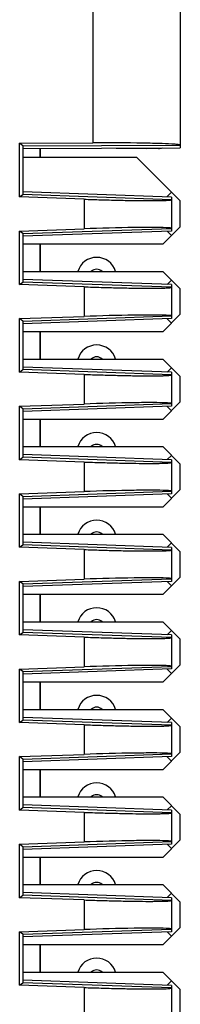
# Model space of a CAD drawing. Header units: millimetres. Extents: x 0 to 420, y 0 to 297.
# Tile 32 of 72: x 134.33 to 138, y 61.9 to 84.39. Entities that reach past the tile are written whole.
import ezdxf

# ---------------------------------------------------------------- set-up
doc = ezdxf.new("R2010")
doc.units = ezdxf.units.MM
doc.header["$LTSCALE"] = 23.1
doc.layers.get('0').update_dxf_attribs({"linetype": 'CONTINUOUS'})
doc.layers.add('03__ASM_ALL_CURVES', color=7, linetype='CONTINUOUS')

msp = doc.modelspace()

# ---------------------------------------------------------------- linework, layer by layer
at = {"color": 7, "linetype": 'Continuous'}
for p, q in [((136.004, 99.828), (136.004, 81.574)), ((138.004, 99.949), (138.004, 81.461)), ((134.334, 81.568), (136.004, 81.574)), ((134.334, 80.339), (134.334, 81.568)), ((134.404, 81.509), (134.334, 81.568)), ((134.404, 81.509), (138.004, 81.521)), ((134.404, 81.509), (134.404, 80.396)), ((134.404, 81.448), (138.004, 81.461)), ((134.804, 81.249), (134.804, 81.45)), ((136.542, 81.452), (137.239, 81.449)), ((137.504, 81.449), (137.239, 81.449)), ((134.404, 81.249), (137.004, 81.249)), ((137.004, 81.249), (138.004, 80.249)), ((134.334, 80.339), (134.404, 80.396)), ((135.804, 80.287), (134.334, 80.339)), ((137.804, 80.337), (134.404, 80.456)), ((137.804, 80.277), (134.404, 80.396)), ((135.804, 80.287), (135.804, 79.611)), ((137.696, 80.341), (137.804, 80.449)), ((137.804, 80.337), (137.804, 79.561)), ((138.004, 79.659), (138.004, 80.249)), ((134.334, 79.56), (135.804, 79.611)), ((134.404, 79.502), (137.804, 79.621)), ((138.004, 79.659), (137.604, 79.259)), ((134.334, 78.339), (134.334, 79.56)), ((134.404, 79.502), (134.334, 79.56)), ((137.804, 79.561), (134.404, 79.442)), ((134.404, 79.502), (134.404, 78.396)), ((137.706, 79.558), (137.804, 79.459)), ((137.604, 79.259), (134.404, 79.259)), ((134.804, 78.639), (134.804, 79.259)), ((134.404, 78.639), (137.604, 78.639)), ((137.604, 78.639), (138.004, 78.239)), ((134.334, 78.339), (134.404, 78.396)), ((135.804, 78.287), (134.334, 78.339)), ((137.804, 78.337), (134.404, 78.456)), ((137.804, 78.277), (134.404, 78.396)), ((135.804, 78.287), (135.804, 77.611)), ((137.706, 78.341), (137.804, 78.439)), ((137.804, 78.337), (137.804, 77.561)), ((138.004, 77.659), (138.004, 78.239)), ((134.334, 77.56), (135.804, 77.611)), ((134.404, 77.502), (137.804, 77.621)), ((138.004, 77.659), (137.604, 77.259)), ((134.334, 76.339), (134.334, 77.56)), ((134.404, 77.502), (134.334, 77.56)), ((137.804, 77.561), (134.404, 77.442)), ((134.404, 77.502), (134.404, 76.396)), ((137.706, 77.558), (137.804, 77.459)), ((137.604, 77.259), (134.404, 77.259)), ((134.804, 76.639), (134.804, 77.259)), ((134.404, 76.639), (137.604, 76.639)), ((137.804, 76.337), (134.404, 76.456)), ((137.604, 76.639), (138.004, 76.239)), ((134.334, 76.339), (134.404, 76.396)), ((135.804, 76.287), (134.334, 76.339)), ((137.804, 76.277), (134.404, 76.396)), ((135.804, 76.287), (135.804, 75.611)), ((137.706, 76.341), (137.804, 76.439)), ((137.804, 76.337), (137.804, 75.561)), ((138.004, 75.659), (138.004, 76.239)), ((134.334, 75.56), (135.804, 75.611)), ((134.404, 75.502), (134.334, 75.56)), ((134.334, 74.339), (134.334, 75.56)), ((134.404, 75.502), (137.804, 75.621)), ((137.804, 75.561), (134.404, 75.442)), ((138.004, 75.659), (137.604, 75.259)), ((137.706, 75.558), (137.804, 75.459)), ((134.404, 75.502), (134.404, 74.396)), ((137.604, 75.259), (134.404, 75.259)), ((134.804, 74.639), (134.804, 75.259)), ((134.404, 74.639), (137.604, 74.639)), ((137.804, 74.337), (134.404, 74.456)), ((137.604, 74.639), (138.004, 74.239)), ((137.706, 74.341), (137.804, 74.439)), ((134.334, 74.339), (134.404, 74.396)), ((135.804, 74.287), (134.334, 74.339)), ((137.804, 74.277), (134.404, 74.396)), ((135.804, 74.287), (135.804, 73.611)), ((137.804, 74.337), (137.804, 73.561)), ((138.004, 73.659), (138.004, 74.239)), ((134.334, 73.56), (135.804, 73.611)), ((134.404, 73.502), (134.334, 73.56)), ((134.334, 72.339), (134.334, 73.56)), ((134.404, 73.502), (137.804, 73.621)), ((137.804, 73.561), (134.404, 73.442)), ((138.004, 73.659), (137.604, 73.259)), ((137.706, 73.558), (137.804, 73.459)), ((134.404, 73.502), (134.404, 72.396)), ((137.604, 73.259), (134.404, 73.259)), ((134.804, 72.639), (134.804, 73.259)), ((134.404, 72.639), (137.604, 72.639)), ((137.604, 72.639), (138.004, 72.239)), ((134.334, 72.339), (134.404, 72.396)), ((137.804, 72.337), (134.404, 72.456)), ((137.804, 72.277), (134.404, 72.396)), ((137.706, 72.341), (137.804, 72.439)), ((135.804, 72.287), (134.334, 72.339)), ((135.804, 72.287), (135.804, 71.611)), ((137.804, 72.337), (137.804, 71.561)), ((138.004, 71.659), (138.004, 72.239)), ((134.334, 71.56), (135.804, 71.611)), ((134.404, 71.502), (134.334, 71.56)), ((134.334, 70.339), (134.334, 71.56)), ((134.404, 71.502), (137.804, 71.621)), ((137.804, 71.561), (134.404, 71.442)), ((134.404, 71.502), (134.404, 70.396)), ((138.004, 71.659), (137.604, 71.259)), ((137.706, 71.558), (137.804, 71.459)), ((137.604, 71.259), (134.404, 71.259)), ((134.804, 70.639), (134.804, 71.259)), ((134.404, 70.639), (137.604, 70.639)), ((137.604, 70.639), (138.004, 70.239)), ((134.334, 70.339), (134.404, 70.396)), ((137.804, 70.337), (134.404, 70.456)), ((137.804, 70.277), (134.404, 70.396)), ((137.706, 70.341), (137.804, 70.439)), ((135.804, 70.287), (134.334, 70.339)), ((135.804, 70.287), (135.804, 69.611)), ((137.804, 70.337), (137.804, 69.561)), ((138.004, 69.659), (138.004, 70.239)), ((134.334, 69.56), (135.804, 69.611)), ((134.404, 69.502), (134.334, 69.56)), ((134.334, 68.339), (134.334, 69.56)), ((134.404, 69.502), (137.804, 69.621)), ((137.804, 69.561), (134.404, 69.442)), ((134.404, 69.502), (134.404, 68.396)), ((138.004, 69.659), (137.604, 69.259)), ((137.706, 69.558), (137.804, 69.459)), ((137.604, 69.259), (134.404, 69.259)), ((134.804, 68.639), (134.804, 69.259)), ((134.404, 68.639), (137.604, 68.639)), ((137.604, 68.639), (138.004, 68.239)), ((134.334, 68.339), (134.404, 68.396)), ((137.804, 68.337), (134.404, 68.456)), ((137.804, 68.277), (134.404, 68.396)), ((137.706, 68.341), (137.804, 68.439)), ((135.804, 68.287), (134.334, 68.339)), ((135.804, 68.287), (135.804, 67.611)), ((137.804, 68.337), (137.804, 67.561)), ((138.004, 67.659), (138.004, 68.239)), ((134.334, 67.56), (135.804, 67.611)), ((134.404, 67.502), (134.334, 67.56)), ((134.334, 66.339), (134.334, 67.56)), ((134.404, 67.502), (137.804, 67.621)), ((137.804, 67.561), (134.404, 67.442)), ((134.404, 67.502), (134.404, 66.396)), ((138.004, 67.659), (137.604, 67.259)), ((137.706, 67.558), (137.804, 67.459)), ((137.604, 67.259), (134.404, 67.259)), ((134.804, 66.639), (134.804, 67.259)), ((134.404, 66.639), (137.604, 66.639)), ((138.004, 66.239), (137.604, 66.639)), ((134.334, 66.339), (134.404, 66.396)), ((135.804, 66.287), (134.334, 66.339)), ((137.804, 66.337), (134.404, 66.456)), ((137.804, 66.277), (134.404, 66.396)), ((137.706, 66.341), (137.804, 66.439)), ((137.804, 66.337), (137.804, 65.561)), ((135.804, 66.287), (135.804, 65.611)), ((138.004, 65.659), (138.004, 66.239)), ((137.604, 65.259), (138.004, 65.659)), ((134.334, 65.56), (135.804, 65.611)), ((134.404, 65.502), (134.334, 65.56)), ((134.334, 64.339), (134.334, 65.56)), ((134.404, 65.502), (137.804, 65.621)), ((137.804, 65.561), (134.404, 65.442)), ((134.404, 65.502), (134.404, 64.396)), ((137.804, 65.459), (137.706, 65.558)), ((137.604, 65.259), (134.404, 65.259)), ((134.804, 64.639), (134.804, 65.259)), ((134.404, 64.639), (137.604, 64.639)), ((137.604, 64.639), (138.004, 64.239)), ((134.334, 64.339), (134.404, 64.396)), ((135.804, 64.287), (134.334, 64.339)), ((137.804, 64.337), (134.404, 64.456)), ((137.804, 64.277), (134.404, 64.396)), ((137.706, 64.341), (137.804, 64.439)), ((137.804, 64.337), (137.804, 63.561)), ((135.804, 64.287), (135.804, 63.611)), ((138.004, 63.659), (138.004, 64.239)), ((138.004, 63.659), (137.604, 63.259)), ((134.334, 63.56), (135.804, 63.611)), ((134.404, 63.502), (134.334, 63.56)), ((134.334, 62.339), (134.334, 63.56)), ((134.404, 63.502), (137.804, 63.621)), ((137.804, 63.561), (134.404, 63.442)), ((134.404, 63.502), (134.404, 62.396)), ((137.706, 63.558), (137.804, 63.459)), ((137.604, 63.259), (134.404, 63.259)), ((134.804, 62.639), (134.804, 63.259)), ((134.404, 62.639), (137.604, 62.639)), ((137.604, 62.639), (138.004, 62.239)), ((134.334, 62.339), (134.404, 62.396)), ((135.804, 62.287), (134.334, 62.339)), ((137.804, 62.337), (134.404, 62.456)), ((137.804, 62.277), (134.404, 62.396)), ((135.804, 62.287), (135.804, 61.611)), ((137.706, 62.341), (137.804, 62.439)), ((137.804, 62.337), (137.804, 61.561)), ((138.004, 61.659), (138.004, 62.239))]:
    msp.add_line(p, q, dxfattribs=at)
for centre, radius, start, end in [((136.094, 78.509), 0.45, 16.7914, 163.2086), ((136.094, 78.509), 0.18, 46.2387, 133.7613), ((136.094, 76.509), 0.45, 16.7914, 163.2086), ((136.094, 76.509), 0.18, 46.2387, 133.7613), ((136.094, 74.509), 0.45, 16.7914, 163.2086), ((136.094, 74.509), 0.18, 46.2387, 133.7613), ((136.094, 72.509), 0.45, 16.7914, 163.2086), ((136.094, 72.509), 0.18, 46.2387, 133.7613), ((136.094, 70.509), 0.45, 16.7914, 163.2086), ((136.094, 70.509), 0.18, 46.2387, 133.7613), ((136.094, 68.509), 0.45, 16.7914, 163.2086), ((136.094, 68.509), 0.18, 46.2387, 133.7613), ((136.094, 66.509), 0.45, 16.7914, 163.2086), ((136.094, 66.509), 0.18, 46.2387, 133.7613), ((136.094, 64.509), 0.45, 16.7914, 163.2086), ((136.094, 64.509), 0.18, 46.2387, 133.7613), ((136.094, 62.509), 0.45, 16.7914, 163.2086), ((136.094, 62.509), 0.18, 46.2387, 133.7613)]:
    msp.add_arc(centre, radius, start, end, dxfattribs=at)
msp.add_ellipse((137.504, 81.949), major_axis=(0.317, -0.387), ratio=0.999969, start_param=-0.686664, end_param=-0.495157, dxfattribs=at)
for points, knots in [([(137.884, 81.541), (137.786, 81.549), (137.542, 81.559), (136.916, 81.574), (136.387, 81.575), (136.004, 81.574)], [0, 0, 0, 0, 0.155821, 0.389694, 1, 1, 1, 1]), ([(138.004, 81.521), (138.004, 81.524), (137.99, 81.528), (137.97, 81.532), (137.931, 81.537), (137.901, 81.54), (137.884, 81.541)], [0, 0, 0, 0, 0.074884, 0.264209, 0.572878, 1, 1, 1, 1]), ([(135.804, 80.287), (135.934, 80.283), (136.189, 80.275), (136.56, 80.265), (136.901, 80.258), (137.161, 80.255), (137.345, 80.255), (137.462, 80.256), (137.562, 80.257), (137.646, 80.259), (137.711, 80.262), (137.762, 80.266), (137.786, 80.27), (137.804, 80.274), (137.804, 80.277)], [0, 0, 0, 0, 0.194792, 0.382258, 0.554914, 0.7063, 0.772127, 0.830528, 0.880934, 0.922855, 0.955933, 0.979843, 0.994437, 1, 1, 1, 1]), ([(137.684, 79.637), (137.586, 79.642), (137.342, 79.644), (136.716, 79.639), (136.187, 79.625), (135.804, 79.611)], [0, 0, 0, 0, 0.155704, 0.389589, 1, 1, 1, 1]), ([(137.804, 79.621), (137.804, 79.624), (137.79, 79.628), (137.77, 79.631), (137.731, 79.635), (137.701, 79.636), (137.684, 79.637)], [0, 0, 0, 0, 0.074136, 0.263087, 0.571992, 1, 1, 1, 1]), ([(135.804, 78.287), (135.934, 78.283), (136.189, 78.275), (136.56, 78.265), (136.901, 78.258), (137.161, 78.255), (137.345, 78.255), (137.462, 78.256), (137.562, 78.257), (137.646, 78.259), (137.711, 78.262), (137.762, 78.266), (137.786, 78.27), (137.804, 78.274), (137.804, 78.277)], [0, 0, 0, 0, 0.194792, 0.382258, 0.554914, 0.7063, 0.772127, 0.830528, 0.880934, 0.922855, 0.955933, 0.979843, 0.994437, 1, 1, 1, 1]), ([(137.684, 77.637), (137.586, 77.642), (137.342, 77.644), (136.716, 77.639), (136.187, 77.625), (135.804, 77.611)], [0, 0, 0, 0, 0.155704, 0.389589, 1, 1, 1, 1]), ([(137.804, 77.621), (137.804, 77.624), (137.79, 77.628), (137.77, 77.631), (137.731, 77.635), (137.701, 77.636), (137.684, 77.637)], [0, 0, 0, 0, 0.074136, 0.263087, 0.571992, 1, 1, 1, 1]), ([(135.804, 76.287), (135.934, 76.283), (136.189, 76.275), (136.56, 76.265), (136.901, 76.258), (137.161, 76.255), (137.345, 76.255), (137.462, 76.256), (137.562, 76.257), (137.646, 76.259), (137.711, 76.262), (137.762, 76.266), (137.786, 76.27), (137.804, 76.274), (137.804, 76.277)], [0, 0, 0, 0, 0.194792, 0.382258, 0.554914, 0.7063, 0.772127, 0.830528, 0.880934, 0.922855, 0.955933, 0.979843, 0.994437, 1, 1, 1, 1]), ([(137.684, 75.637), (137.586, 75.642), (137.342, 75.644), (136.716, 75.639), (136.187, 75.625), (135.804, 75.611)], [0, 0, 0, 0, 0.155704, 0.389589, 1, 1, 1, 1]), ([(137.804, 75.621), (137.804, 75.624), (137.79, 75.628), (137.77, 75.631), (137.731, 75.635), (137.701, 75.636), (137.684, 75.637)], [0, 0, 0, 0, 0.074136, 0.263087, 0.571992, 1, 1, 1, 1]), ([(135.804, 74.287), (135.934, 74.283), (136.189, 74.275), (136.56, 74.265), (136.901, 74.258), (137.161, 74.255), (137.345, 74.255), (137.462, 74.256), (137.562, 74.257), (137.646, 74.259), (137.711, 74.262), (137.762, 74.266), (137.786, 74.27), (137.804, 74.274), (137.804, 74.277)], [0, 0, 0, 0, 0.194792, 0.382258, 0.554914, 0.7063, 0.772127, 0.830528, 0.880934, 0.922855, 0.955933, 0.979843, 0.994437, 1, 1, 1, 1]), ([(137.684, 73.637), (137.586, 73.642), (137.342, 73.644), (136.716, 73.639), (136.187, 73.625), (135.804, 73.611)], [0, 0, 0, 0, 0.155704, 0.389589, 1, 1, 1, 1]), ([(137.804, 73.621), (137.804, 73.624), (137.79, 73.628), (137.77, 73.631), (137.731, 73.635), (137.701, 73.636), (137.684, 73.637)], [0, 0, 0, 0, 0.074136, 0.263087, 0.571992, 1, 1, 1, 1]), ([(135.804, 72.287), (135.934, 72.283), (136.189, 72.275), (136.56, 72.265), (136.901, 72.258), (137.161, 72.255), (137.345, 72.255), (137.462, 72.256), (137.562, 72.257), (137.646, 72.259), (137.711, 72.262), (137.762, 72.266), (137.786, 72.27), (137.804, 72.274), (137.804, 72.277)], [0, 0, 0, 0, 0.194792, 0.382258, 0.554914, 0.7063, 0.772127, 0.830528, 0.880934, 0.922855, 0.955933, 0.979843, 0.994437, 1, 1, 1, 1]), ([(137.684, 71.637), (137.586, 71.642), (137.342, 71.644), (136.716, 71.639), (136.187, 71.625), (135.804, 71.611)], [0, 0, 0, 0, 0.155704, 0.389589, 1, 1, 1, 1]), ([(137.804, 71.621), (137.804, 71.624), (137.79, 71.628), (137.77, 71.631), (137.731, 71.635), (137.701, 71.636), (137.684, 71.637)], [0, 0, 0, 0, 0.074136, 0.263087, 0.571992, 1, 1, 1, 1]), ([(135.804, 70.287), (135.934, 70.283), (136.189, 70.275), (136.56, 70.265), (136.901, 70.258), (137.161, 70.255), (137.345, 70.255), (137.462, 70.256), (137.562, 70.257), (137.646, 70.259), (137.711, 70.262), (137.762, 70.266), (137.786, 70.27), (137.804, 70.274), (137.804, 70.277)], [0, 0, 0, 0, 0.194792, 0.382258, 0.554914, 0.7063, 0.772127, 0.830528, 0.880934, 0.922855, 0.955933, 0.979843, 0.994437, 1, 1, 1, 1]), ([(137.684, 69.637), (137.586, 69.642), (137.342, 69.644), (136.716, 69.639), (136.187, 69.625), (135.804, 69.611)], [0, 0, 0, 0, 0.155704, 0.389589, 1, 1, 1, 1]), ([(137.804, 69.621), (137.804, 69.624), (137.79, 69.628), (137.77, 69.631), (137.731, 69.635), (137.701, 69.636), (137.684, 69.637)], [0, 0, 0, 0, 0.074136, 0.263087, 0.571992, 1, 1, 1, 1]), ([(135.804, 68.287), (135.934, 68.283), (136.189, 68.275), (136.56, 68.265), (136.901, 68.258), (137.161, 68.255), (137.345, 68.255), (137.462, 68.256), (137.562, 68.257), (137.646, 68.259), (137.711, 68.262), (137.762, 68.266), (137.786, 68.27), (137.804, 68.274), (137.804, 68.277)], [0, 0, 0, 0, 0.194792, 0.382258, 0.554914, 0.7063, 0.772127, 0.830528, 0.880934, 0.922855, 0.955933, 0.979843, 0.994437, 1, 1, 1, 1]), ([(137.684, 67.637), (137.586, 67.642), (137.342, 67.644), (136.716, 67.639), (136.187, 67.625), (135.804, 67.611)], [0, 0, 0, 0, 0.155704, 0.389589, 1, 1, 1, 1]), ([(137.804, 67.621), (137.804, 67.624), (137.79, 67.628), (137.77, 67.631), (137.731, 67.635), (137.701, 67.636), (137.684, 67.637)], [0, 0, 0, 0, 0.074136, 0.263087, 0.571992, 1, 1, 1, 1]), ([(135.804, 66.287), (135.934, 66.283), (136.189, 66.275), (136.56, 66.265), (136.901, 66.258), (137.161, 66.255), (137.345, 66.255), (137.462, 66.256), (137.562, 66.257), (137.646, 66.259), (137.711, 66.262), (137.762, 66.266), (137.786, 66.27), (137.804, 66.274), (137.804, 66.277)], [0, 0, 0, 0, 0.194792, 0.382258, 0.554914, 0.7063, 0.772127, 0.830528, 0.880934, 0.922855, 0.955933, 0.979843, 0.994437, 1, 1, 1, 1]), ([(137.684, 65.637), (137.586, 65.642), (137.342, 65.644), (136.716, 65.639), (136.187, 65.625), (135.804, 65.611)], [0, 0, 0, 0, 0.155704, 0.389589, 1, 1, 1, 1]), ([(137.804, 65.621), (137.804, 65.624), (137.79, 65.628), (137.77, 65.631), (137.731, 65.635), (137.701, 65.636), (137.684, 65.637)], [0, 0, 0, 0, 0.074136, 0.263087, 0.571992, 1, 1, 1, 1]), ([(135.804, 64.287), (135.934, 64.283), (136.189, 64.275), (136.56, 64.265), (136.901, 64.258), (137.161, 64.255), (137.345, 64.255), (137.462, 64.256), (137.562, 64.257), (137.646, 64.259), (137.711, 64.262), (137.762, 64.266), (137.786, 64.27), (137.804, 64.274), (137.804, 64.277)], [0, 0, 0, 0, 0.194792, 0.382258, 0.554914, 0.7063, 0.772127, 0.830528, 0.880934, 0.922855, 0.955933, 0.979843, 0.994437, 1, 1, 1, 1]), ([(137.684, 63.637), (137.586, 63.642), (137.342, 63.644), (136.716, 63.639), (136.187, 63.625), (135.804, 63.611)], [0, 0, 0, 0, 0.155704, 0.389589, 1, 1, 1, 1]), ([(137.804, 63.621), (137.804, 63.624), (137.79, 63.628), (137.77, 63.631), (137.731, 63.635), (137.701, 63.636), (137.684, 63.637)], [0, 0, 0, 0, 0.074136, 0.263087, 0.571992, 1, 1, 1, 1]), ([(135.804, 62.287), (135.934, 62.283), (136.189, 62.275), (136.56, 62.265), (136.901, 62.258), (137.161, 62.255), (137.345, 62.255), (137.462, 62.256), (137.562, 62.257), (137.646, 62.259), (137.711, 62.262), (137.762, 62.266), (137.786, 62.27), (137.804, 62.274), (137.804, 62.277)], [0, 0, 0, 0, 0.194792, 0.382258, 0.554914, 0.7063, 0.772127, 0.830528, 0.880934, 0.922855, 0.955933, 0.979843, 0.994437, 1, 1, 1, 1])]:
    msp.add_open_spline(points, degree=3, knots=knots, dxfattribs=at)
at = {"layer": '03__ASM_ALL_CURVES', "color": 4, "linetype": 'Continuous'}
for p, q in [((134.804, 81.45), (134.804, 81.249)), ((134.804, 79.259), (134.804, 78.639)), ((134.804, 77.259), (134.804, 76.639)), ((134.804, 75.259), (134.804, 74.639)), ((134.804, 73.259), (134.804, 72.639)), ((134.804, 71.259), (134.804, 70.639)), ((134.804, 69.259), (134.804, 68.639)), ((134.804, 67.259), (134.804, 66.639)), ((134.804, 65.259), (134.804, 64.639)), ((134.804, 63.259), (134.804, 62.639))]:
    msp.add_line(p, q, dxfattribs=at)

doc.saveas('drawing.dxf')
